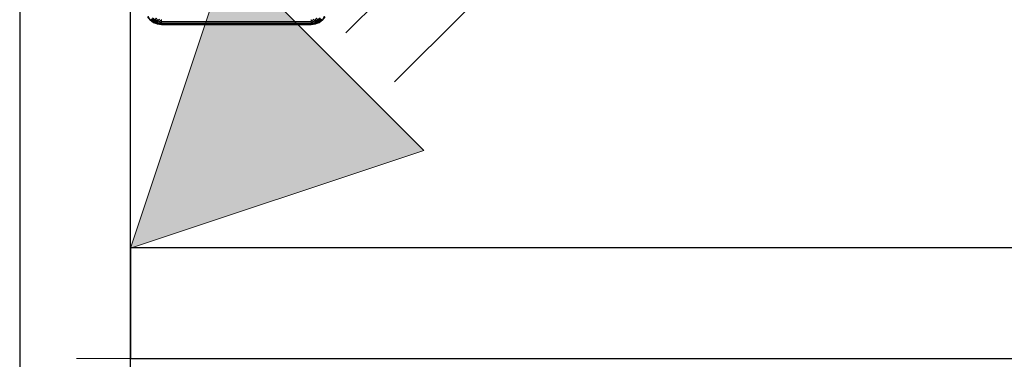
# Model space of a CAD drawing. Header units: metres. Extents: x 391.1 to 427.5, y 12.7 to 28.4.
# Tile 87 of 151: x 407.44 to 408.329, y 26.729 to 27.036. Entities that reach past the tile are written whole.
import ezdxf

# ---------------------------------------------------------------- set-up
doc = ezdxf.new("R2010")
doc.units = ezdxf.units.M
for name, color, linetype, lineweight in [('A-DETL-____-MBND', 7, 'Continuous', 18), ('A-DETL-GENF-OTLN', 7, 'Continuous', 18), ('A-GENM-____-OTLN', 7, 'Continuous', 18), ('A-WALL-____-MCUT', 7, 'Continuous', 25), ('A-WALL-____-OTLN', 7, 'Continuous', 25)]:
    doc.layers.add(name, color=color, linetype=linetype, lineweight=lineweight)

# ---------------------------------------------------------------- blocks, each defined once
blk = doc.blocks.new('Family - LONDR55-XX_ZZ-ARQ-CAA-M3D-Londres55-154724-04_ENLLUMENAT_P1')
at = {"layer": 'A-DETL-____-MBND', "color": 253, "true_color": 0xaaaaaa}
for p, q in [((0.39518, 0.72425), (0.39847, 0.72247)), ((0.39518, 0.72425), (0.39847, 0.72247)), ((0.39548, 0.72477), (0.39847, 0.72247)), ((0.39548, 0.72477), (0.39847, 0.72247)), ((0.39548, 0.72477), (0.39862, 0.72262)), ((0.39548, 0.72477), (0.39862, 0.72262)), ((0.39548, 0.72477), (0.39847, 0.72247)), ((0.39558, 0.72494), (0.39862, 0.72262)), ((0.39558, 0.72494), (0.39862, 0.72262)), ((0.39558, 0.72494), (0.39862, 0.72262)), ((0.39558, 0.72494), (0.39862, 0.72262)), ((0.39643, 0.72043), (0.39827, 0.71804)), ((0.39643, 0.72043), (0.39827, 0.71804)), ((0.39643, 0.72043), (0.39941, 0.7187)), ((0.39643, 0.72043), (0.39941, 0.7187)), ((0.39643, 0.72043), (0.39827, 0.71804)), ((0.39736, 0.72136), (0.39941, 0.7187)), ((0.39736, 0.72136), (0.39941, 0.7187)), ((0.39736, 0.72136), (0.40025, 0.71918)), ((0.39736, 0.72136), (0.40025, 0.71918)), ((0.39736, 0.72136), (0.39941, 0.7187)), ((0.39847, 0.72247), (0.39805, 0.72205)), ((0.39847, 0.72247), (0.39805, 0.72205)), ((0.39805, 0.72205), (0.39847, 0.72247)), ((0.39805, 0.72205), (0.40025, 0.71918)), ((0.39805, 0.72205), (0.40025, 0.71918)), ((0.39805, 0.72205), (0.40077, 0.71948)), ((0.39805, 0.72205), (0.40077, 0.71948)), ((0.39805, 0.72205), (0.40025, 0.71918)), ((0.39862, 0.72262), (0.39847, 0.72247)), ((0.39862, 0.72262), (0.39847, 0.72247)), ((0.39847, 0.72247), (0.39862, 0.72262)), ((0.39847, 0.72247), (0.40077, 0.71948)), ((0.39847, 0.72247), (0.40077, 0.71948)), ((0.39847, 0.72247), (0.40077, 0.71948)), ((0.39862, 0.72262), (0.40094, 0.71958)), ((0.39862, 0.72262), (0.40094, 0.71958)), ((0.39862, 0.72262), (0.40094, 0.71958)), ((0.39862, 0.72262), (0.40077, 0.71948)), ((0.39862, 0.72262), (0.40094, 0.71958)), ((0.39862, 0.72262), (0.40077, 0.71948)), ((0.39827, 0.71804), (0.39686, 0.71722)), ((0.39827, 0.71804), (0.39686, 0.71722)), ((0.39686, 0.71722), (0.39827, 0.71804)), ((0.39686, 0.71722), (0.39942, 0.71525)), ((0.39686, 0.71722), (0.39942, 0.71525)), ((0.39942, 0.71525), (0.39785, 0.71483)), ((0.39942, 0.71525), (0.39785, 0.71483)), ((0.39785, 0.71483), (0.39942, 0.71525)), ((0.39785, 0.71483), (0.39982, 0.71226)), ((0.39785, 0.71483), (0.39982, 0.71226)), ((0.39982, 0.71226), (0.39819, 0.71226)), ((0.39982, 0.71226), (0.39819, 0.71226)), ((0.39819, 0.71226), (0.39982, 0.71226)), ((0.39941, 0.7187), (0.39827, 0.71804)), ((0.39941, 0.7187), (0.39827, 0.71804)), ((0.39827, 0.71804), (0.39941, 0.7187)), ((0.39827, 0.71804), (0.39942, 0.71525)), ((0.39827, 0.71804), (0.39942, 0.71525)), ((0.39827, 0.71804), (0.4007, 0.71559)), ((0.39827, 0.71804), (0.4007, 0.71559)), ((0.39827, 0.71804), (0.39942, 0.71525)), ((0.40025, 0.71918), (0.39941, 0.7187)), ((0.40025, 0.71918), (0.39941, 0.7187)), ((0.39941, 0.7187), (0.40025, 0.71918)), ((0.39941, 0.7187), (0.4007, 0.71559)), ((0.39941, 0.7187), (0.4007, 0.71559)), ((0.39941, 0.7187), (0.40164, 0.71584)), ((0.39941, 0.7187), (0.40164, 0.71584)), ((0.39941, 0.7187), (0.4007, 0.71559)), ((0.4007, 0.71559), (0.39942, 0.71525)), ((0.4007, 0.71559), (0.39942, 0.71525)), ((0.39942, 0.71525), (0.4007, 0.71559)), ((0.39942, 0.71525), (0.39982, 0.71226)), ((0.39942, 0.71525), (0.39982, 0.71226)), ((0.39942, 0.71525), (0.40114, 0.71226)), ((0.39942, 0.71525), (0.39982, 0.71226)), ((0.39942, 0.71525), (0.40114, 0.71226)), ((0.39982, 0.71226), (0.39982, 0.57723)), ((0.40114, 0.71226), (0.39982, 0.71226)), ((0.39982, 0.71226), (0.39982, 0.57723)), ((0.40114, 0.71226), (0.39982, 0.71226)), ((0.39982, 0.71226), (0.40114, 0.71226)), ((0.39982, 0.71226), (0.39982, 0.57723)), ((0.40077, 0.71948), (0.40025, 0.71918)), ((0.40077, 0.71948), (0.40025, 0.71918)), ((0.40025, 0.71918), (0.40077, 0.71948)), ((0.40025, 0.71918), (0.40164, 0.71584)), ((0.40025, 0.71918), (0.40164, 0.71584)), ((0.40025, 0.71918), (0.40221, 0.716)), ((0.40025, 0.71918), (0.40221, 0.716)), ((0.40025, 0.71918), (0.40164, 0.71584)), ((0.40164, 0.71584), (0.4007, 0.71559)), ((0.40164, 0.71584), (0.4007, 0.71559)), ((0.4007, 0.71559), (0.40164, 0.71584)), ((0.4007, 0.71559), (0.40114, 0.71226)), ((0.4007, 0.71559), (0.40114, 0.71226)), ((0.4007, 0.71559), (0.40114, 0.71226)), ((0.40094, 0.71958), (0.40077, 0.71948)), ((0.40094, 0.71958), (0.40077, 0.71948)), ((0.40077, 0.71948), (0.40094, 0.71958)), ((0.40077, 0.71948), (0.40221, 0.716)), ((0.40077, 0.71948), (0.40221, 0.716)), ((0.40077, 0.71948), (0.40221, 0.716)), ((0.40094, 0.71958), (0.40241, 0.71605)), ((0.40094, 0.71958), (0.40241, 0.71605)), ((0.40094, 0.71958), (0.40241, 0.71605)), ((0.40094, 0.71958), (0.40221, 0.716)), ((0.40094, 0.71958), (0.40241, 0.71605)), ((0.40094, 0.71958), (0.40221, 0.716)), ((0.40164, 0.71584), (0.40114, 0.71226)), ((0.40114, 0.71226), (0.40164, 0.71584)), ((0.40114, 0.71226), (0.40114, 0.57723)), ((0.40114, 0.71226), (0.40211, 0.71226)), ((0.40114, 0.71226), (0.40114, 0.57723)), ((0.40114, 0.71226), (0.40211, 0.71226)), ((0.40114, 0.71226), (0.40114, 0.57723)), ((0.40114, 0.71226), (0.40211, 0.71226)), ((0.40221, 0.716), (0.40164, 0.71584)), ((0.40221, 0.716), (0.40164, 0.71584)), ((0.40164, 0.71584), (0.40221, 0.716)), ((0.40164, 0.71584), (0.40211, 0.71226)), ((0.40164, 0.71584), (0.40211, 0.71226)), ((0.40164, 0.71584), (0.40271, 0.71226)), ((0.40164, 0.71584), (0.40211, 0.71226)), ((0.40164, 0.71584), (0.40271, 0.71226)), ((0.40211, 0.71226), (0.40211, 0.57723)), ((0.40271, 0.71226), (0.40211, 0.71226)), ((0.40211, 0.71226), (0.40211, 0.57723)), ((0.40271, 0.71226), (0.40211, 0.71226)), ((0.40211, 0.71226), (0.40271, 0.71226)), ((0.40211, 0.71226), (0.40211, 0.57723)), ((0.40241, 0.71605), (0.40221, 0.716)), ((0.40241, 0.71605), (0.40221, 0.716)), ((0.40221, 0.716), (0.40241, 0.71605)), ((0.40221, 0.716), (0.40271, 0.71226)), ((0.40221, 0.716), (0.40271, 0.71226)), ((0.40221, 0.716), (0.40291, 0.71226)), ((0.40221, 0.716), (0.40291, 0.71226)), ((0.40221, 0.716), (0.40271, 0.71226)), ((0.40241, 0.71605), (0.40291, 0.71226)), ((0.40241, 0.71605), (0.40291, 0.71226)), ((0.40241, 0.71605), (0.40291, 0.71226)), ((0.40241, 0.71605), (0.40291, 0.71226)), ((0.40271, 0.71226), (0.40271, 0.57723)), ((0.40291, 0.71226), (0.40271, 0.71226)), ((0.40271, 0.71226), (0.40271, 0.57723)), ((0.40291, 0.71226), (0.40271, 0.71226)), ((0.40271, 0.71226), (0.40291, 0.71226)), ((0.40271, 0.71226), (0.40271, 0.57723)), ((0.40291, 0.71226), (0.40291, 0.57723)), ((0.40291, 0.71226), (0.40291, 0.57723)), ((0.40291, 0.71226), (0.40291, 0.57723)), ((0.40291, 0.71226), (0.40291, 0.57723)), ((0.39827, 0.57145), (0.39643, 0.56906)), ((0.39643, 0.56906), (0.39827, 0.57145)), ((0.39643, 0.56906), (0.39827, 0.57145)), ((0.39643, 0.56906), (0.39941, 0.57079)), ((0.39643, 0.56906), (0.39941, 0.57079)), ((0.39686, 0.57227), (0.39942, 0.57424)), ((0.39686, 0.57227), (0.39942, 0.57424)), ((0.39686, 0.57227), (0.39827, 0.57145)), ((0.39686, 0.57227), (0.39827, 0.57145)), ((0.39686, 0.57227), (0.39827, 0.57145)), ((0.39941, 0.57079), (0.39736, 0.56812)), ((0.39941, 0.57079), (0.39736, 0.56812)), ((0.39736, 0.56812), (0.39941, 0.57079)), ((0.39736, 0.56812), (0.40025, 0.57031)), ((0.39736, 0.56812), (0.40025, 0.57031)), ((0.39785, 0.57466), (0.39982, 0.57723)), ((0.39785, 0.57466), (0.39982, 0.57723)), ((0.39785, 0.57466), (0.39942, 0.57424)), ((0.39785, 0.57466), (0.39942, 0.57424)), ((0.39785, 0.57466), (0.39942, 0.57424)), ((0.40025, 0.57031), (0.39805, 0.56744)), ((0.40025, 0.57031), (0.39805, 0.56744)), ((0.39805, 0.56744), (0.40025, 0.57031)), ((0.39805, 0.56744), (0.40077, 0.57001)), ((0.39805, 0.56744), (0.40077, 0.57001)), ((0.39819, 0.57723), (0.39982, 0.57723)), ((0.39819, 0.57723), (0.39982, 0.57723)), ((0.39819, 0.57723), (0.39982, 0.57723)), ((0.39942, 0.57424), (0.39827, 0.57145)), ((0.39942, 0.57424), (0.39827, 0.57145)), ((0.39827, 0.57145), (0.39942, 0.57424)), ((0.39827, 0.57145), (0.4007, 0.5739)), ((0.39827, 0.57145), (0.4007, 0.5739)), ((0.39827, 0.57145), (0.39941, 0.57079)), ((0.39827, 0.57145), (0.39941, 0.57079)), ((0.39827, 0.57145), (0.39941, 0.57079)), ((0.40077, 0.57001), (0.39847, 0.56702)), ((0.40077, 0.57001), (0.39847, 0.56702)), ((0.39847, 0.56702), (0.40077, 0.57001)), ((0.40077, 0.57001), (0.39862, 0.56687)), ((0.39862, 0.56687), (0.40077, 0.57001)), ((0.40094, 0.56991), (0.39862, 0.56687)), ((0.40094, 0.56991), (0.39862, 0.56687)), ((0.40094, 0.56991), (0.39862, 0.56687)), ((0.39862, 0.56687), (0.40094, 0.56991)), ((0.4007, 0.5739), (0.39941, 0.57079)), ((0.4007, 0.5739), (0.39941, 0.57079)), ((0.39941, 0.57079), (0.4007, 0.5739)), ((0.39941, 0.57079), (0.40164, 0.57365)), ((0.39941, 0.57079), (0.40164, 0.57365)), ((0.39941, 0.57079), (0.40025, 0.57031)), ((0.39941, 0.57079), (0.40025, 0.57031)), ((0.39941, 0.57079), (0.40025, 0.57031)), ((0.39982, 0.57723), (0.39942, 0.57424)), ((0.39982, 0.57723), (0.39942, 0.57424)), ((0.39942, 0.57424), (0.39982, 0.57723)), ((0.39942, 0.57424), (0.40114, 0.57723)), ((0.39942, 0.57424), (0.40114, 0.57723)), ((0.39942, 0.57424), (0.4007, 0.5739)), ((0.39942, 0.57424), (0.4007, 0.5739)), ((0.39942, 0.57424), (0.4007, 0.5739)), ((0.39982, 0.57723), (0.40114, 0.57723)), ((0.39982, 0.57723), (0.40114, 0.57723)), ((0.39982, 0.57723), (0.40114, 0.57723)), ((0.40164, 0.57365), (0.40025, 0.57031)), ((0.40164, 0.57365), (0.40025, 0.57031)), ((0.40025, 0.57031), (0.40164, 0.57365)), ((0.40025, 0.57031), (0.40221, 0.57349)), ((0.40025, 0.57031), (0.40221, 0.57349)), ((0.40025, 0.57031), (0.40077, 0.57001)), ((0.40025, 0.57031), (0.40077, 0.57001)), ((0.40025, 0.57031), (0.40077, 0.57001)), ((0.40114, 0.57723), (0.4007, 0.5739)), ((0.40114, 0.57723), (0.4007, 0.5739)), ((0.4007, 0.5739), (0.40114, 0.57723)), ((0.4007, 0.5739), (0.40164, 0.57365)), ((0.4007, 0.5739), (0.40164, 0.57365)), ((0.4007, 0.5739), (0.40164, 0.57365)), ((0.40221, 0.57349), (0.40077, 0.57001)), ((0.40221, 0.57349), (0.40077, 0.57001)), ((0.40077, 0.57001), (0.40221, 0.57349)), ((0.40077, 0.57001), (0.40094, 0.56991)), ((0.40077, 0.57001), (0.40094, 0.56991)), ((0.40077, 0.57001), (0.40094, 0.56991)), ((0.40221, 0.57349), (0.40094, 0.56991)), ((0.40094, 0.56991), (0.40221, 0.57349)), ((0.40241, 0.57344), (0.40094, 0.56991)), ((0.40241, 0.57344), (0.40094, 0.56991)), ((0.40241, 0.57344), (0.40094, 0.56991)), ((0.40094, 0.56991), (0.40241, 0.57344)), ((0.40114, 0.57723), (0.40211, 0.57723)), ((0.40114, 0.57723), (0.40164, 0.57365)), ((0.40114, 0.57723), (0.40211, 0.57723)), ((0.40114, 0.57723), (0.40211, 0.57723)), ((0.40114, 0.57723), (0.40164, 0.57365)), ((0.40211, 0.57723), (0.40164, 0.57365)), ((0.40211, 0.57723), (0.40164, 0.57365)), ((0.40164, 0.57365), (0.40211, 0.57723)), ((0.40164, 0.57365), (0.40271, 0.57723)), ((0.40164, 0.57365), (0.40271, 0.57723)), ((0.40164, 0.57365), (0.40221, 0.57349)), ((0.40164, 0.57365), (0.40221, 0.57349)), ((0.40164, 0.57365), (0.40221, 0.57349)), ((0.40211, 0.57723), (0.40271, 0.57723)), ((0.40211, 0.57723), (0.40271, 0.57723)), ((0.40211, 0.57723), (0.40271, 0.57723)), ((0.40271, 0.57723), (0.40221, 0.57349)), ((0.40271, 0.57723), (0.40221, 0.57349)), ((0.40221, 0.57349), (0.40291, 0.57723)), ((0.40221, 0.57349), (0.40271, 0.57723)), ((0.40221, 0.57349), (0.40291, 0.57723)), ((0.40221, 0.57349), (0.40241, 0.57344)), ((0.40221, 0.57349), (0.40241, 0.57344)), ((0.40221, 0.57349), (0.40241, 0.57344)), ((0.40291, 0.57723), (0.40241, 0.57344)), ((0.40291, 0.57723), (0.40241, 0.57344)), ((0.40291, 0.57723), (0.40241, 0.57344)), ((0.40291, 0.57723), (0.40241, 0.57344)), ((0.40271, 0.57723), (0.40291, 0.57723)), ((0.40271, 0.57723), (0.40291, 0.57723)), ((0.40271, 0.57723), (0.40291, 0.57723)), ((0.39518, 0.56524), (0.39847, 0.56702)), ((0.39518, 0.56524), (0.39847, 0.56702)), ((0.39847, 0.56702), (0.39548, 0.56472)), ((0.39847, 0.56702), (0.39548, 0.56472)), ((0.39548, 0.56472), (0.39847, 0.56702)), ((0.39548, 0.56472), (0.39862, 0.56687)), ((0.39548, 0.56472), (0.39862, 0.56687)), ((0.39862, 0.56687), (0.39558, 0.56455)), ((0.39862, 0.56687), (0.39558, 0.56455)), ((0.39862, 0.56687), (0.39558, 0.56455)), ((0.39862, 0.56687), (0.39558, 0.56455)), ((0.39805, 0.56744), (0.39847, 0.56702)), ((0.39805, 0.56744), (0.39847, 0.56702)), ((0.39805, 0.56744), (0.39847, 0.56702)), ((0.39847, 0.56702), (0.39862, 0.56687)), ((0.39847, 0.56702), (0.39862, 0.56687)), ((0.39847, 0.56702), (0.39862, 0.56687))]:
    blk.add_line(p, q, dxfattribs=at)
blk = doc.blocks.new('Family - Inodor P1-154725-04_ENLLUMENAT_P1')
at = {"extrusion": (0, 0, -1), "zscale": -1, "rotation": 180}
blk.add_blockref('Family - LONDR55-XX_ZZ-ARQ-CAA-M3D-Londres55-154724-04_ENLLUMENAT_P1', (0, 0), dxfattribs=at)
blk = doc.blocks.new('Family - Envans P1-155035-04_ENLLUMENAT_P1')
at = {"layer": 'A-WALL-____-MCUT', "color": 253, "true_color": 0xaaaaaa}
for p, q in [((1.34774, 0.1), (0, 0.1)), ((0, 0.1), (0, 0)), ((0, 0), (1.34774, 0))]:
    blk.add_line(p, q, dxfattribs=at)
at = {"layer": 'A-WALL-____-OTLN', "color": 253, "true_color": 0xaaaaaa}
for p, q in [((1.34774, 0.1), (0, 0.1)), ((0, 0.1), (0, 0)), ((0, 0), (1.34774, 0))]:
    blk.add_line(p, q, dxfattribs=at)
at = {"layer": 'A-WALL-____-OTLN', "color": 253, "lineweight": 18, "true_color": 0xaaaaaa}
blk.add_line((-0.0488, 0), (1.34774, 0), dxfattribs=at)
blk = doc.blocks.new('Family - Envans P1-155059-04_ENLLUMENAT_P1')
at = {"layer": 'A-WALL-____-MCUT', "color": 253, "true_color": 0xaaaaaa}
for p, q in [((1.72, 0.1), (0, 0.1)), ((0, 0), (1.72, 0))]:
    blk.add_line(p, q, dxfattribs=at)
at = {"layer": 'A-WALL-____-OTLN', "color": 253, "true_color": 0xaaaaaa}
for p, q in [((1.72, 0.1), (0, 0.1)), ((0, 0), (1.72, 0))]:
    blk.add_line(p, q, dxfattribs=at)
at = {"layer": 'A-WALL-____-OTLN', "color": 253, "lineweight": 18, "true_color": 0xaaaaaa}
blk.add_line((0, 0), (1.72, 0), dxfattribs=at)
blk = doc.blocks.new('LONDR55-XX_ZZ-ARQ-CAA-M3D-Londres55_ifc-1-04_ENLLUMENAT_P1')
at = {"layer": 'A-GENM-____-OTLN', "color": 253, "lineweight": 18, "true_color": 0xaaaaaa, "rotation": 270}
blk.add_blockref('Family - Inodor P1-154725-04_ENLLUMENAT_P1', (408.28015, 27.43417), dxfattribs=at)
at = {"layer": 'A-WALL-____-OTLN', "color": 253, "lineweight": 18, "true_color": 0xaaaaaa, "rotation": 270}
blk.add_blockref('Family - Envans P1-155059-04_ENLLUMENAT_P1', (407.43973, 27.64946), dxfattribs=at)
at = {"layer": 'A-WALL-____-OTLN', "color": 253, "lineweight": 18, "true_color": 0xaaaaaa}
blk.add_blockref('Family - Envans P1-155035-04_ENLLUMENAT_P1', (407.53973, 26.72964), dxfattribs=at)
blk = doc.blocks.new('ZYR_06_01 Detector Presència Paret - Detector 90º-841973-04_ENLLUMENAT_P1')
at = {"layer": 'A-DETL-GENF-OTLN', "true_color": 0x00c400}
blk.add_hatch(color=92, dxfattribs=at).paths.add_polyline_path([(0, 0), (0.125, 0.25), (-0.125, 0.25)])
at = {"layer": 'A-DETL-GENF-OTLN', "color": 92, "true_color": 0x00c400}
for p, q in [((-0.0625, 0.275), (-0.0625, 0.365)), ((0, 0.275), (0, 0.365)), ((0.0625, 0.275), (0.0625, 0.365)), ((-0.125, 0.25), (0.125, 0.25)), ((0, 0), (-0.125, 0.25)), ((-0.125, 0.25), (0, 0)), ((-0.125, 0.25), (0.125, 0.25)), ((0.125, 0.25), (0, 0)), ((0.125, 0.25), (0, 0))]:
    blk.add_line(p, q, dxfattribs=at)

msp = doc.modelspace()

# ---------------------------------------------------------------- block references
at = {"lineweight": 5}
msp.add_blockref('LONDR55-XX_ZZ-ARQ-CAA-M3D-Londres55_ifc-1-04_ENLLUMENAT_P1', (0, 0), dxfattribs=at)
at = {"layer": 'A-DETL-GENF-OTLN', "color": 92, "true_color": 0x00c400, "rotation": 315.0000000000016}
msp.add_blockref('ZYR_06_01 Detector Presència Paret - Detector 90º-841973-04_ENLLUMENAT_P1', (407.53973, 26.82946), dxfattribs=at)

doc.saveas('drawing.dxf')
